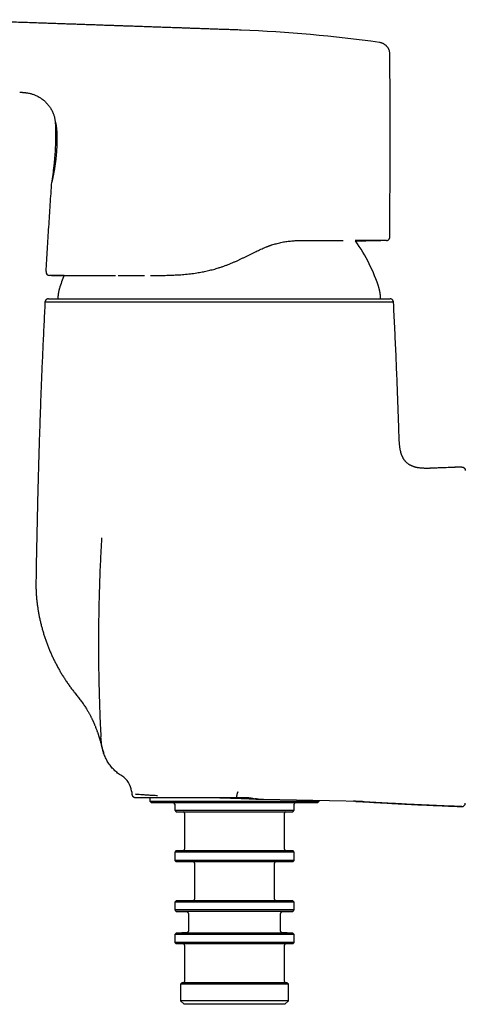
# Model space of a CAD drawing. Header units: millimetres. Extents: x 8 to 938, y 12 to 555.
# Tile 2 of 25: x 139 to 203, y 398 to 540. Entities that reach past the tile are written whole.
import ezdxf

# ---------------------------------------------------------------- set-up
doc = ezdxf.new("R2010")
doc.units = ezdxf.units.MM

msp = doc.modelspace()

# ---------------------------------------------------------------- linework, layer by layer
at = {"color": 7, "linetype": 'Continuous', "lineweight": 30}
for p, q in [((190.99, 536.34), (190.99, 536.34)), ((139.22, 529.19), (139.22, 529.19)), ((190.41, 507.85), (190.28, 507.85)), ((191.99, 507.85), (191.97, 507.85)), ((159.28, 502.85), (159.76, 502.85)), ((159.76, 502.85), (159.76, 502.85)), ((159.76, 502.85), (159.76, 502.85)), ((155.33, 428.57), (155.36, 428.22)), ((157.92, 427.74), (157.92, 427.22)), ((170.39, 427.77), (172.01, 427.77)), ((157.92, 427.22), (158.12, 427.02)), ((157.92, 427.22), (170.12, 427.22)), ((158.12, 427.02), (170.12, 427.02)), ((161.52, 426.82), (161.52, 425.92)), ((170.12, 427.22), (182.32, 427.22)), ((170.12, 427.02), (182.12, 427.02)), ((188.52, 427.2), (174.3, 427.45)), ((178.72, 425.92), (178.72, 426.82)), ((182.12, 427.02), (182.32, 427.22)), ((182.32, 427.22), (182.32, 427.31)), ((187.28, 427.22), (187.34, 427.22)), ((161.52, 425.92), (161.72, 425.72)), ((161.52, 425.92), (178.72, 425.92)), ((161.72, 425.72), (178.52, 425.72)), ((162.92, 425.52), (162.92, 420.32)), ((177.32, 420.32), (177.32, 425.52)), ((178.52, 425.72), (178.72, 425.92)), ((161.72, 420.12), (161.52, 419.92)), ((161.52, 419.92), (161.52, 418.72)), ((170.12, 419.92), (161.52, 419.92)), ((161.72, 420.12), (170.12, 420.12)), ((170.12, 420.12), (178.52, 420.12)), ((178.72, 419.92), (170.12, 419.92)), ((178.72, 419.92), (178.52, 420.12)), ((178.72, 418.72), (178.72, 419.92)), ((161.52, 418.72), (161.72, 418.52)), ((178.72, 418.72), (161.52, 418.72)), ((178.52, 418.52), (161.72, 418.52)), ((164.37, 418.32), (164.37, 413.12)), ((175.87, 413.12), (175.87, 418.32)), ((178.52, 418.52), (178.72, 418.72)), ((161.72, 412.92), (161.52, 412.72)), ((161.52, 412.72), (161.52, 411.59)), ((170.12, 412.72), (161.52, 412.72)), ((170.12, 412.92), (161.72, 412.92)), ((178.52, 412.92), (170.12, 412.92)), ((178.72, 412.72), (170.12, 412.72)), ((178.72, 412.72), (178.52, 412.92)), ((178.72, 411.59), (178.72, 412.72)), ((161.52, 411.59), (161.72, 411.38)), ((170.12, 411.59), (161.52, 411.59)), ((161.72, 411.38), (163.31, 411.3)), ((170.12, 411.38), (161.72, 411.38)), ((163.5, 411.1), (163.5, 408.54)), ((178.72, 411.59), (170.12, 411.59)), ((178.52, 411.38), (170.12, 411.38)), ((176.75, 408.54), (176.75, 411.1)), ((176.94, 411.3), (178.52, 411.38)), ((178.52, 411.38), (178.72, 411.59)), ((161.72, 408.26), (161.52, 408.05)), ((161.52, 408.05), (161.52, 406.92)), ((178.72, 408.05), (161.52, 408.05)), ((163.31, 408.34), (161.72, 408.26)), ((178.52, 408.26), (161.72, 408.26)), ((178.52, 408.26), (176.94, 408.34)), ((178.72, 408.05), (178.52, 408.26)), ((178.72, 406.92), (178.72, 408.05)), ((161.52, 406.92), (161.72, 406.72)), ((178.72, 406.92), (161.52, 406.92)), ((170.12, 406.72), (161.72, 406.72)), ((162.92, 406.52), (162.92, 401.32)), ((178.52, 406.72), (170.12, 406.72)), ((177.32, 401.32), (177.32, 406.52)), ((178.52, 406.72), (178.72, 406.92)), ((162.57, 401.12), (162.37, 400.92)), ((162.37, 400.92), (162.37, 398.52)), ((170.12, 400.92), (162.37, 400.92)), ((177.67, 401.12), (162.57, 401.12)), ((177.87, 400.92), (170.12, 400.92)), ((177.87, 400.92), (177.67, 401.12)), ((177.87, 398.52), (177.87, 400.92)), ((162.37, 398.52), (162.87, 398.02)), ((177.87, 398.52), (162.37, 398.52)), ((170.12, 398.02), (162.87, 398.02)), ((177.37, 398.02), (170.12, 398.02)), ((177.37, 398.02), (177.87, 398.52))]:
    msp.add_line(p, q, dxfattribs=at)
at = {"color": 7, "linetype": 'Continuous', "lineweight": 30, "flags": 128}
msp.add_lwpolyline([(155.83, 427.77), (156.47, 427.76), (157.1, 427.75), (157.71, 427.74), (157.92, 427.74)], dxfattribs=at)
at = {"color": 7, "linetype": 'Continuous', "lineweight": 30}
for centre, radius, start, end in [((163.22, 338.27), 200, 82.02, 87.7505), ((167.93, 493.77), 24.1, 17.3777, 35.594), ((143.51, 503.35), 0.5, 176.5571, 269.9996), ((167.93, 493.77), 24.1, 157.8629, 162.6223), ((225.49, -137.71), 613.41, 92.11883, 92.48037), ((152.34, 428.31), 3, 6.5235, 58.6911), ((161.32, 426.82), 0.2, 0, 90), ((178.92, 426.82), 0.2, 90, 180), ((187.16, 424.22), 3, 87.7327, 88.375), ((202.83, 426.95), 0.5, 267.8813, 0), ((162.72, 425.52), 0.2, 0, 90), ((177.52, 425.52), 0.2, 90, 180), ((162.72, 420.32), 0.2, 270, 0), ((177.52, 420.32), 0.2, 180, 270), ((164.17, 418.32), 0.2, 360, 90), ((176.07, 418.32), 0.2, 90, 180), ((164.17, 413.12), 0.2, 270, 0), ((176.07, 413.12), 0.2, 180, 270), ((163.3, 411.1), 0.2, 0, 87), ((176.95, 411.1), 0.2, 93, 180), ((163.3, 408.54), 0.2, 273, 0), ((176.95, 408.54), 0.2, 180, 267), ((162.72, 406.52), 0.2, 0, 90), ((177.52, 406.52), 0.2, 90, 180), ((162.72, 401.32), 0.2, 270, 0), ((177.52, 401.32), 0.2, 180, 270)]:
    msp.add_arc(centre, radius, start, end, dxfattribs=at)
for points, knots in [([(167.37, 538.25), (167.17, 538.25), (166.76, 538.27), (166.15, 538.29), (165.55, 538.31), (164.97, 538.33), (164.4, 538.35), (163.84, 538.37), (163.3, 538.39), (162.77, 538.41), (162.24, 538.43), (161.73, 538.44), (161.21, 538.46), (160.72, 538.48), (160.23, 538.5), (159.75, 538.51), (159.28, 538.53), (158.83, 538.55), (158.38, 538.56), (157.95, 538.58), (157.52, 538.59), (157.11, 538.61), (156.71, 538.62), (156.32, 538.63), (155.93, 538.65), (155.54, 538.66), (155.14, 538.67), (154.77, 538.69), (154.4, 538.7), (154.07, 538.71), (153.78, 538.72), (153.52, 538.73), (153.26, 538.74), (153.02, 538.75), (152.78, 538.76), (152.55, 538.77), (152.33, 538.77), (151.95, 538.79), (151.41, 538.8), (150.66, 538.83), (149.86, 538.86), (149, 538.89), (148.14, 538.92), (147.28, 538.95), (146.41, 538.98), (145.53, 539.01), (144.64, 539.04), (143.74, 539.07), (142.83, 539.1), (141.87, 539.14), (140.88, 539.17), (139.84, 539.21), (138.78, 539.24), (137.72, 539.28), (136.21, 539.33), (134.24, 539.4), (131.84, 539.49), (129.81, 539.56), (128.58, 539.6), (128.15, 539.61)], [0, 0, 0, 0, 0.015744, 0.031211, 0.0464, 0.061312, 0.075946, 0.09005, 0.103885, 0.117454, 0.130754, 0.14405, 0.157068, 0.169807, 0.182268, 0.19445, 0.206354, 0.217979, 0.229325, 0.240393, 0.251182, 0.261693, 0.271925, 0.281879, 0.291554, 0.301875, 0.311859, 0.321505, 0.330815, 0.339788, 0.346684, 0.353368, 0.359838, 0.366094, 0.372138, 0.377968, 0.383595, 0.389182, 0.406878, 0.424779, 0.446359, 0.468229, 0.490391, 0.512257, 0.534399, 0.556818, 0.579513, 0.602485, 0.625733, 0.649257, 0.675453, 0.701983, 0.728847, 0.756016, 0.7832, 0.844764, 0.906028, 0.966991, 1, 1, 1, 1]), ([(171.07, 538.12), (170.92, 538.13), (170.62, 538.14), (170.17, 538.15), (169.73, 538.17), (169.31, 538.18), (168.89, 538.2), (168.5, 538.21), (168.11, 538.22), (167.74, 538.23), (167.49, 538.24), (167.37, 538.25)], [0, 0, 0, 0, 0.124133, 0.245291, 0.363426, 0.478496, 0.590466, 0.697391, 0.801283, 0.90215, 1, 1, 1, 1]), ([(171.07, 538.12), (171.07, 538.12), (171.07, 538.12), (171.07, 538.12), (171.07, 538.12)], [0, 0, 0, 0, 0.440412, 1, 1, 1, 1]), ([(192.48, 534.63), (192.48, 534.68), (192.48, 534.77), (192.46, 534.92), (192.43, 535.07), (192.38, 535.21), (192.33, 535.33), (192.28, 535.45), (192.21, 535.56), (192.14, 535.66), (192.06, 535.76), (191.97, 535.86), (191.87, 535.94), (191.77, 536.02), (191.67, 536.09), (191.56, 536.16), (191.45, 536.21), (191.33, 536.25), (191.22, 536.29), (191.1, 536.32), (191.03, 536.33), (190.99, 536.34)], [0, 0, 0, 0, 0.05818, 0.117974, 0.179224, 0.241744, 0.292535, 0.34388, 0.395648, 0.447701, 0.499898, 0.552096, 0.604149, 0.655919, 0.707268, 0.758071, 0.808206, 0.857563, 0.906039, 0.953544, 1, 1, 1, 1]), ([(192.46, 508.35), (192.46, 508.36), (192.48, 510.14), (192.49, 513.68), (192.51, 518.97), (192.51, 524.26), (192.5, 529.48), (192.49, 532.94), (192.48, 534.63)], [0, 0, 0, 0, 0.001803, 0.203061, 0.404321, 0.60558, 0.806838, 1, 1, 1, 1]), ([(192.48, 534.63), (192.48, 534.63), (192.48, 534.63), (192.48, 534.63), (192.48, 534.63)], [0, 0, 0, 0, 0.153935, 1, 1, 1, 1]), ([(139.22, 529.19), (139.25, 529.19), (139.33, 529.18), (139.46, 529.18), (139.58, 529.17), (139.7, 529.16), (139.81, 529.15), (139.9, 529.14), (139.99, 529.13), (140.06, 529.12), (140.19, 529.11), (140.37, 529.08), (140.6, 529.04), (140.82, 528.98), (141.03, 528.92), (141.24, 528.85), (141.46, 528.77), (141.68, 528.67), (141.9, 528.55), (142.12, 528.43), (142.33, 528.29), (142.53, 528.14), (142.73, 527.98), (142.92, 527.81), (143.09, 527.63), (143.26, 527.44), (143.42, 527.24), (143.57, 527.04), (143.7, 526.82), (143.83, 526.6), (143.94, 526.38), (144.04, 526.15), (144.12, 525.93), (144.18, 525.73), (144.23, 525.55), (144.27, 525.37), (144.3, 525.18), (144.32, 525.02), (144.33, 524.92), (144.34, 524.87)], [0, 0, 0, 0, 0.0135968, 0.0325112, 0.0499766, 0.0659964, 0.0805685, 0.0934662, 0.1049555, 0.1150288, 0.1239879, 0.1562043, 0.1893362, 0.219307, 0.2492873, 0.2792847, 0.3093007, 0.3434237, 0.3775769, 0.4117453, 0.445933, 0.4801425, 0.5143495, 0.5485829, 0.5827996, 0.6170336, 0.6512518, 0.6854635, 0.7196679, 0.7538438, 0.7880126, 0.8221499, 0.8562704, 0.8817334, 0.9071824, 0.93262, 0.9580477, 0.9826769, 1, 1, 1, 1]), ([(144.34, 524.87), (144.35, 524.69), (144.37, 524.3), (144.38, 523.7), (144.39, 523.07), (144.38, 522.44), (144.37, 521.82), (144.34, 521.19), (144.3, 520.53), (144.25, 519.83), (144.18, 519.11), (144.1, 518.38), (144.02, 517.65), (143.93, 516.94), (143.86, 516.48), (143.83, 516.26)], [0, 0, 0, 0, 0.063182, 0.135971, 0.208642, 0.281225, 0.353748, 0.426237, 0.498712, 0.583268, 0.667851, 0.752475, 0.83715, 0.921879, 1, 1, 1, 1]), ([(144.34, 524.87), (144.34, 524.88), (144.34, 524.88), (144.34, 524.87), (144.35, 524.86), (144.36, 524.83), (144.37, 524.79), (144.38, 524.76), (144.39, 524.72), (144.4, 524.68), (144.41, 524.63), (144.42, 524.58), (144.44, 524.51), (144.45, 524.42), (144.47, 524.32), (144.49, 524.2), (144.51, 524.07), (144.52, 523.93), (144.53, 523.79), (144.54, 523.63), (144.55, 523.52), (144.55, 523.46)], [0, 0, 0, 0, 0.0269545, 0.0881124, 0.1490022, 0.2097728, 0.2705736, 0.3114987, 0.352163, 0.392613, 0.4328963, 0.4730604, 0.5131534, 0.5756448, 0.6372646, 0.698208, 0.7586761, 0.8188756, 0.8790173, 0.9393176, 1, 1, 1, 1]), ([(144.55, 523.46), (144.55, 523.41), (144.56, 523.3), (144.57, 523.14), (144.57, 522.97), (144.57, 522.79), (144.58, 522.61), (144.58, 522.42), (144.58, 522.23), (144.58, 522.04), (144.57, 521.85), (144.57, 521.65), (144.56, 521.45), (144.55, 521.25), (144.54, 521.04), (144.53, 520.84), (144.51, 520.64), (144.5, 520.43), (144.48, 520.23), (144.46, 520.01), (144.44, 519.78), (144.41, 519.54), (144.39, 519.31), (144.36, 519.08), (144.33, 518.87), (144.3, 518.67), (144.27, 518.49), (144.24, 518.31), (144.22, 518.14), (144.19, 517.98), (144.16, 517.82), (144.13, 517.66), (144.1, 517.51), (144.08, 517.37), (144.05, 517.23), (144.02, 517.11), (144, 516.99), (143.98, 516.87), (143.95, 516.77), (143.93, 516.67), (143.91, 516.59), (143.89, 516.51), (143.88, 516.44), (143.86, 516.38), (143.85, 516.34), (143.84, 516.3), (143.84, 516.27), (143.83, 516.25), (143.83, 516.25), (143.83, 516.25)], [0, 0, 0, 0, 0.02084, 0.041601, 0.062332, 0.083085, 0.103909, 0.124855, 0.145648, 0.166394, 0.187143, 0.207942, 0.228841, 0.249885, 0.27053, 0.291199, 0.311938, 0.332789, 0.353799, 0.375009, 0.400155, 0.42516, 0.450096, 0.475032, 0.500041, 0.520993, 0.541842, 0.562629, 0.583394, 0.604177, 0.62502, 0.646038, 0.666896, 0.687637, 0.708305, 0.728944, 0.749598, 0.770684, 0.791583, 0.812345, 0.833022, 0.853664, 0.874322, 0.895168, 0.916109, 0.937203, 0.958342, 0.979255, 1, 1, 1, 1]), ([(143.01, 503.38), (143.08, 504.45), (143.21, 506.6), (143.41, 509.82), (143.62, 513.03), (143.76, 515.18), (143.83, 516.25)], [0, 0, 0, 0, 0.249999, 0.499999, 0.749999, 1, 1, 1, 1]), ([(143.83, 516.25), (143.83, 516.25), (143.83, 516.25), (143.83, 516.26), (143.83, 516.26)], [0, 0, 0, 0, 0.996398, 1, 1, 1, 1]), ([(191.99, 507.85), (191.99, 507.85), (192, 507.85), (192.01, 507.85), (192.03, 507.86), (192.04, 507.86), (192.05, 507.86), (192.06, 507.86), (192.07, 507.86), (192.08, 507.87), (192.09, 507.87), (192.1, 507.87), (192.11, 507.87), (192.13, 507.88), (192.15, 507.89), (192.19, 507.9), (192.23, 507.93), (192.28, 507.96), (192.32, 508), (192.36, 508.04), (192.39, 508.08), (192.41, 508.13), (192.43, 508.18), (192.45, 508.23), (192.46, 508.29), (192.46, 508.33), (192.46, 508.35)], [0, 0, 0, 0, 0.084677, 0.159798, 0.225392, 0.281507, 0.328227, 0.360092, 0.3857, 0.405377, 0.416676, 0.425718, 0.43414, 0.446705, 0.471675, 0.506308, 0.546762, 0.606444, 0.664321, 0.70216, 0.746594, 0.799612, 0.84455, 0.893375, 0.945447, 1, 1, 1, 1]), ([(159.76, 502.85), (159.89, 502.85), (160.17, 502.85), (160.58, 502.86), (160.99, 502.87), (161.4, 502.89), (161.81, 502.91), (162.22, 502.93), (162.64, 502.96), (163.09, 503), (163.54, 503.05), (164, 503.1), (164.46, 503.17), (164.89, 503.23), (165.28, 503.3), (165.64, 503.37), (166.01, 503.45), (166.37, 503.53), (166.74, 503.62), (167.1, 503.71), (167.46, 503.81), (167.84, 503.93), (168.25, 504.06), (168.69, 504.21), (169.13, 504.37), (169.56, 504.55), (169.98, 504.72), (170.39, 504.9), (170.77, 505.08), (171.15, 505.25), (171.46, 505.41), (171.71, 505.53), (171.9, 505.62), (172.09, 505.72), (172.28, 505.82), (172.48, 505.91), (172.74, 506.04), (173.05, 506.19), (173.4, 506.36), (173.74, 506.52), (174.08, 506.68), (174.41, 506.82), (174.66, 506.92), (174.83, 506.99), (174.93, 507.02), (175.03, 507.06), (175.12, 507.1), (175.22, 507.13), (175.32, 507.16), (175.41, 507.2), (175.58, 507.25), (175.81, 507.32), (176.12, 507.41), (176.46, 507.5), (176.81, 507.58), (177.15, 507.65), (177.49, 507.7), (177.84, 507.75), (178.18, 507.79), (178.52, 507.82), (178.86, 507.84), (179.21, 507.85), (179.43, 507.85), (179.55, 507.85)], [0, 0, 0, 0, 0.020281, 0.040464, 0.060538, 0.08049, 0.100311, 0.119992, 0.139856, 0.161814, 0.183756, 0.205658, 0.227498, 0.249259, 0.266608, 0.284035, 0.301525, 0.319063, 0.336637, 0.354238, 0.371858, 0.388935, 0.41046, 0.432176, 0.454071, 0.476144, 0.498397, 0.518503, 0.538363, 0.558017, 0.577507, 0.587664, 0.597793, 0.6079, 0.617991, 0.628584, 0.639625, 0.658878, 0.677589, 0.695815, 0.713609, 0.731018, 0.748086, 0.753206, 0.758304, 0.763381, 0.768437, 0.773475, 0.778493, 0.783494, 0.788479, 0.804043, 0.819473, 0.837691, 0.855772, 0.873733, 0.891441, 0.909246, 0.92716, 0.945191, 0.963342, 0.981613, 1, 1, 1, 1]), ([(179.54, 507.85), (179.71, 507.85), (180.04, 507.85), (180.53, 507.85), (181.01, 507.85), (181.47, 507.85), (181.93, 507.85), (182.38, 507.85), (182.8, 507.85), (183.21, 507.85), (183.61, 507.85), (184.01, 507.85), (184.38, 507.85), (184.73, 507.85), (185.07, 507.85), (185.4, 507.85), (185.63, 507.85), (185.74, 507.85), (185.76, 507.85)], [0, 0, 0, 0, 0.070566, 0.14092, 0.211103, 0.281154, 0.351113, 0.421022, 0.486926, 0.552855, 0.618843, 0.684924, 0.751132, 0.8114, 0.871688, 0.932023, 0.992429, 1, 1, 1, 1]), ([(191.19, 507.85), (191.19, 507.85), (191.19, 507.85), (191.16, 507.85), (191.12, 507.85), (191.07, 507.85), (191, 507.85), (190.93, 507.85), (190.84, 507.85), (190.73, 507.85), (190.62, 507.85), (190.5, 507.85), (190.36, 507.85), (190.2, 507.85), (190.03, 507.85), (189.84, 507.85), (189.64, 507.85), (189.43, 507.85), (189.21, 507.85), (188.98, 507.85), (188.75, 507.85), (188.5, 507.85), (188.24, 507.85), (187.97, 507.85), (187.72, 507.85), (187.55, 507.85), (187.49, 507.85)], [0, 0, 0, 0, 0.043556, 0.087011, 0.130391, 0.173723, 0.21703, 0.260341, 0.301202, 0.34211, 0.383086, 0.424152, 0.465328, 0.508761, 0.552109, 0.595398, 0.638652, 0.681898, 0.725161, 0.765992, 0.806882, 0.847853, 0.888927, 0.930124, 0.973663, 1, 1, 1, 1]), ([(187.53, 507.8), (187.53, 507.8), (187.61, 507.8), (187.76, 507.8), (187.96, 507.81), (188.14, 507.81), (188.28, 507.82), (188.39, 507.82), (188.51, 507.82), (188.64, 507.83), (188.78, 507.83), (188.93, 507.83), (189.1, 507.84), (189.28, 507.84), (189.45, 507.84), (189.63, 507.84), (189.79, 507.84), (189.94, 507.85), (190.09, 507.85), (190.22, 507.85), (190.34, 507.85), (190.45, 507.85), (190.55, 507.85), (190.64, 507.85), (190.73, 507.85), (190.8, 507.85), (190.87, 507.85), (190.91, 507.85), (190.93, 507.85), (190.93, 507.85)], [0, 0, 0, 0, 0.007252, 0.07079, 0.130429, 0.186165, 0.221426, 0.254921, 0.288356, 0.3257, 0.367118, 0.411766, 0.46035, 0.512875, 0.569345, 0.617102, 0.66406, 0.709336, 0.75293, 0.794841, 0.82659, 0.857299, 0.886968, 0.915383, 0.941279, 0.962693, 0.981959, 0.999199, 1, 1, 1, 1]), ([(190.39, 507.85), (190.4, 507.85), (190.47, 507.85), (190.57, 507.85), (190.69, 507.85), (190.8, 507.85), (190.9, 507.85), (190.99, 507.85), (191.06, 507.85), (191.11, 507.85), (191.15, 507.85), (191.18, 507.85), (191.19, 507.85), (191.19, 507.85), (191.19, 507.85)], [0, 0, 0, 0, 0.017189, 0.109518, 0.201562, 0.293377, 0.385017, 0.476538, 0.567997, 0.654223, 0.740489, 0.826843, 0.913331, 1, 1, 1, 1]), ([(191.97, 507.85), (191.96, 507.85), (191.96, 507.85), (191.94, 507.85), (191.91, 507.85), (191.87, 507.85), (191.82, 507.85), (191.76, 507.85), (191.68, 507.85), (191.59, 507.85), (191.48, 507.85), (191.36, 507.85), (191.23, 507.85), (191.09, 507.85), (190.99, 507.85), (190.93, 507.85), (190.92, 507.85)], [0, 0, 0, 0, 0.073854, 0.147528, 0.221052, 0.294461, 0.367788, 0.441065, 0.514327, 0.594936, 0.67561, 0.756394, 0.837332, 0.918468, 0.992512, 1, 1, 1, 1]), ([(143.99, 502.85), (143.99, 502.85), (143.94, 502.85), (143.87, 502.85), (143.79, 502.85), (143.72, 502.85), (143.65, 502.85), (143.6, 502.85), (143.56, 502.85), (143.53, 502.85), (143.51, 502.85), (143.51, 502.85), (143.51, 502.85)], [0, 0, 0, 0, 0.02022, 0.125659, 0.231181, 0.336845, 0.447421, 0.557903, 0.668347, 0.778807, 0.88934, 1, 1, 1, 1]), ([(143.82, 502.85), (143.83, 502.85), (143.83, 502.85), (143.84, 502.85), (143.85, 502.85), (143.86, 502.85), (143.87, 502.85), (143.87, 502.85), (143.89, 502.85), (143.91, 502.85), (143.93, 502.85), (143.94, 502.85), (143.95, 502.85), (143.96, 502.85), (143.97, 502.85), (143.98, 502.85), (143.99, 502.85), (144, 502.85), (144.01, 502.85), (144.01, 502.85), (144.01, 502.85)], [0, 0, 0, 0, 0.003038, 0.028275, 0.054582, 0.081968, 0.127211, 0.175046, 0.223549, 0.483861, 0.549877, 0.614738, 0.678441, 0.740926, 0.800008, 0.85459, 0.904671, 0.945208, 0.98697, 1, 1, 1, 1]), ([(143.95, 502.85), (143.94, 502.85), (143.9, 502.85), (143.87, 502.85), (143.84, 502.85), (143.82, 502.85), (143.82, 502.85), (143.82, 502.85)], [0, 0, 0, 0, 0.184085, 0.387396, 0.591086, 0.795255, 1, 1, 1, 1]), ([(143.95, 502.85), (143.95, 502.85), (143.95, 502.85), (143.95, 502.85), (143.96, 502.85), (143.96, 502.85), (143.97, 502.85), (143.97, 502.85), (143.98, 502.85), (143.98, 502.85), (143.99, 502.85), (143.99, 502.85), (143.99, 502.85), (143.99, 502.85)], [0, 0, 0, 0, 0.06051, 0.174705, 0.290797, 0.400309, 0.521977, 0.634184, 0.736934, 0.830229, 0.914074, 0.988473, 1, 1, 1, 1]), ([(143.99, 502.85), (144, 502.85), (144.03, 502.85), (144.1, 502.85), (144.19, 502.85), (144.29, 502.85), (144.41, 502.85), (144.53, 502.85), (144.67, 502.85), (144.81, 502.85), (144.97, 502.85), (145.13, 502.85), (145.3, 502.85), (145.49, 502.85), (145.68, 502.85), (145.88, 502.85), (146.09, 502.85), (146.31, 502.85), (146.55, 502.85), (146.8, 502.85), (147.07, 502.85), (147.34, 502.85), (147.63, 502.85), (147.93, 502.85), (148.23, 502.85), (148.53, 502.85), (148.84, 502.85), (149.16, 502.85), (149.49, 502.85), (149.82, 502.85), (150.16, 502.85), (150.52, 502.85), (150.88, 502.85), (151.26, 502.85), (151.66, 502.85), (152.06, 502.85), (152.48, 502.85), (152.78, 502.85), (152.95, 502.85), (152.98, 502.85)], [0, 0, 0, 0, 0.0130077, 0.0441365, 0.075225, 0.1037031, 0.1321769, 0.1606603, 0.1891674, 0.2177124, 0.2463092, 0.2734197, 0.300507, 0.3275832, 0.3546605, 0.381751, 0.4088666, 0.4360195, 0.4633672, 0.4919976, 0.5205875, 0.5491514, 0.5777035, 0.6062582, 0.63483, 0.6618971, 0.6889498, 0.7160004, 0.7430611, 0.7701443, 0.7972622, 0.8244269, 0.8517588, 0.8803718, 0.9089502, 0.9375084, 0.9660611, 0.9946226, 1, 1, 1, 1]), ([(145.61, 502.85), (145.54, 502.85), (145.41, 502.85), (145.22, 502.85), (145.05, 502.85), (144.88, 502.85), (144.71, 502.85), (144.56, 502.85), (144.43, 502.85), (144.3, 502.85), (144.19, 502.85), (144.1, 502.85), (144.04, 502.85), (144.01, 502.85), (144.01, 502.85)], [0, 0, 0, 0, 0.084844, 0.170101, 0.255479, 0.34102, 0.433955, 0.526609, 0.619035, 0.711287, 0.803419, 0.895484, 0.987535, 1, 1, 1, 1]), ([(145.61, 502.85), (145.59, 502.85), (145.5, 502.85), (145.35, 502.85), (145.15, 502.85), (144.96, 502.85), (144.78, 502.85), (144.61, 502.85), (144.46, 502.85), (144.32, 502.85), (144.19, 502.85), (144.09, 502.85), (144.04, 502.85), (144.02, 502.85)], [0, 0, 0, 0, 0.019, 0.123165, 0.227324, 0.331531, 0.435836, 0.540292, 0.640878, 0.741311, 0.841639, 0.941907, 1, 1, 1, 1]), ([(153.38, 502.85), (153.5, 502.85), (153.76, 502.85), (154.16, 502.85), (154.58, 502.85), (155.01, 502.85), (155.37, 502.85), (155.59, 502.85), (155.66, 502.85)], [0, 0, 0, 0, 0.163276, 0.351243, 0.53876, 0.725914, 0.912792, 1, 1, 1, 1]), ([(155.66, 502.85), (155.66, 502.85), (155.68, 502.85), (155.72, 502.85), (155.78, 502.85), (155.83, 502.85), (155.87, 502.85), (155.91, 502.85), (155.96, 502.85), (156.02, 502.85), (156.07, 502.85), (156.13, 502.85), (156.2, 502.85), (156.28, 502.85), (156.39, 502.85), (156.53, 502.85), (156.68, 502.85), (156.83, 502.85), (157, 502.85), (157.12, 502.85), (157.18, 502.85), (157.19, 502.85)], [0, 0, 0, 0, 0.0000547, 0.0441954, 0.0820686, 0.1136825, 0.139079, 0.1652232, 0.1966306, 0.2332707, 0.272337, 0.3120203, 0.3523207, 0.3932385, 0.4804674, 0.570474, 0.6657713, 0.7674678, 0.8755636, 0.9900591, 1, 1, 1, 1]), ([(158.04, 502.85), (158.06, 502.85), (158.13, 502.85), (158.25, 502.85), (158.41, 502.85), (158.53, 502.85), (158.63, 502.85), (158.7, 502.85), (158.76, 502.85), (158.8, 502.85), (158.84, 502.85), (158.86, 502.85), (158.88, 502.85), (158.91, 502.85), (158.93, 502.85), (158.97, 502.85), (159.02, 502.85), (159.09, 502.85), (159.17, 502.85), (159.23, 502.85), (159.27, 502.85), (159.28, 502.85)], [0, 0, 0, 0, 0.031069, 0.165913, 0.291414, 0.407592, 0.471357, 0.52822, 0.577336, 0.618705, 0.642068, 0.66196, 0.678383, 0.694064, 0.717475, 0.747794, 0.77993, 0.842389, 0.909441, 0.98114, 1, 1, 1, 1]), ([(144.73, 499.82), (144.73, 499.72), (144.72, 499.6), (144.72, 499.49), (144.72, 499.47)], [0, 0, 0, 0, 0.859695, 1, 1, 1, 1]), ([(144.93, 500.97), (144.93, 500.96), (144.92, 500.94), (144.91, 500.9), (144.9, 500.86), (144.89, 500.81), (144.87, 500.75), (144.86, 500.68), (144.84, 500.6), (144.82, 500.5), (144.8, 500.4), (144.79, 500.31), (144.77, 500.22), (144.76, 500.14), (144.75, 500.06), (144.74, 500), (144.74, 499.94), (144.73, 499.9), (144.73, 499.86), (144.73, 499.83), (144.73, 499.82)], [0, 0, 0, 0, 0.026847, 0.057215, 0.093552, 0.137247, 0.188767, 0.247794, 0.325652, 0.410116, 0.498081, 0.586112, 0.661958, 0.732863, 0.796963, 0.852963, 0.900316, 0.939405, 0.971718, 1, 1, 1, 1]), ([(191.13, 499.82), (191.13, 499.83), (191.13, 499.86), (191.13, 499.89), (191.12, 499.94), (191.12, 499.99), (191.11, 500.05), (191.1, 500.12), (191.09, 500.2), (191.07, 500.3), (191.06, 500.4), (191.04, 500.49), (191.02, 500.58), (191, 500.66), (190.99, 500.74), (190.97, 500.8), (190.96, 500.85), (190.95, 500.9), (190.94, 500.94), (190.93, 500.96), (190.93, 500.97)], [0, 0, 0, 0, 0.02681, 0.057115, 0.093355, 0.136933, 0.18833, 0.247241, 0.324987, 0.409379, 0.497317, 0.585371, 0.661278, 0.732277, 0.796494, 0.852624, 0.900102, 0.939296, 0.971679, 1, 1, 1, 1]), ([(191.14, 499.47), (191.14, 499.48), (191.14, 499.6), (191.13, 499.72), (191.13, 499.82)], [0, 0, 0, 0, 0.099357, 1, 1, 1, 1]), ([(142.86, 499), (142.8, 497.93), (142.7, 495.79), (142.55, 492.59), (142.41, 489.39), (142.28, 486.19), (142.16, 482.98), (142.06, 479.78), (141.95, 476.47), (141.86, 473.05), (141.77, 469.52), (141.69, 466), (141.62, 462.47), (141.58, 460.12), (141.56, 458.94)], [0, 0, 0, 0, 0.08, 0.16, 0.239999, 0.319998, 0.399997, 0.479996, 0.559996, 0.647996, 0.735997, 0.823998, 0.911999, 1, 1, 1, 1]), ([(143.36, 499.47), (143.35, 499.47), (143.34, 499.47), (143.31, 499.47), (143.3, 499.47), (143.28, 499.46), (143.27, 499.46), (143.26, 499.46), (143.26, 499.46), (143.25, 499.46), (143.24, 499.46), (143.23, 499.45), (143.21, 499.45), (143.18, 499.44), (143.14, 499.42), (143.09, 499.4), (143.05, 499.37), (143.02, 499.34), (142.99, 499.31), (142.96, 499.28), (142.93, 499.24), (142.91, 499.19), (142.88, 499.13), (142.86, 499.07), (142.86, 499.02), (142.86, 499)], [0, 0, 0, 0, 0.070468, 0.129771, 0.177928, 0.206789, 0.229535, 0.246405, 0.252823, 0.258091, 0.268899, 0.279872, 0.297896, 0.332485, 0.390852, 0.453148, 0.514302, 0.559162, 0.602988, 0.648081, 0.702232, 0.765555, 0.837193, 0.915891, 1, 1, 1, 1]), ([(193, 499), (193, 499), (193.03, 499), (192.94, 499), (192.72, 499), (192.33, 499), (191.8, 499), (191.12, 499), (190.29, 499), (189.33, 499), (188.23, 499), (187.01, 499), (185.68, 499), (184.23, 499), (182.68, 499), (181.04, 499), (179.32, 499), (177.53, 499), (175.69, 499), (173.79, 499), (171.86, 499), (169.9, 499), (167.93, 499), (165.96, 499), (164, 499), (162.07, 499), (160.17, 499), (158.32, 499), (156.53, 499), (154.82, 499), (153.18, 499), (151.63, 499), (150.18, 499), (148.84, 499), (147.62, 499), (146.53, 499), (145.57, 499), (144.74, 499), (144.06, 499), (143.52, 499), (143.14, 499), (142.9, 499), (142.87, 499), (142.86, 499)], [0, 0, 0, 0, 0.000001, 0.025001, 0.050001, 0.075001, 0.100001, 0.125001, 0.150001, 0.175001, 0.200001, 0.225001, 0.250001, 0.275001, 0.300001, 0.325001, 0.350001, 0.375001, 0.400001, 0.425001, 0.450001, 0.475001, 0.500001, 0.525001, 0.550001, 0.575001, 0.600001, 0.625001, 0.650001, 0.675001, 0.700001, 0.725001, 0.750001, 0.775001, 0.800001, 0.825001, 0.850001, 0.875001, 0.900001, 0.925001, 0.950001, 0.975001, 1, 1, 1, 1]), ([(143.36, 499.47), (143.36, 499.47), (143.32, 499.47), (143.45, 499.47), (143.78, 499.47), (144.37, 499.47), (145.19, 499.47), (146.22, 499.47), (147.45, 499.47), (148.89, 499.47), (150.52, 499.47), (152.31, 499.47), (154.24, 499.47), (156.31, 499.47), (158.5, 499.47), (160.78, 499.47), (163.12, 499.47), (165.51, 499.47), (167.94, 499.47), (170.35, 499.47), (172.74, 499.47), (175.08, 499.47), (177.36, 499.47), (179.55, 499.47), (181.62, 499.47), (183.55, 499.47), (185.34, 499.47), (186.97, 499.47), (188.4, 499.47), (189.64, 499.47), (190.67, 499.47), (191.49, 499.47), (192.07, 499.47), (192.43, 499.47), (192.47, 499.47), (192.49, 499.47)], [0, 0, 0, 0, 0.001811, 0.033205, 0.064301, 0.095406, 0.126825, 0.158239, 0.189348, 0.220455, 0.251868, 0.283255, 0.314339, 0.345423, 0.376812, 0.408292, 0.439475, 0.470669, 0.502182, 0.533578, 0.564676, 0.595781, 0.6272, 0.658615, 0.689724, 0.72083, 0.752241, 0.783622, 0.8147, 0.845779, 0.877164, 0.908598, 0.939708, 0.9708, 1, 1, 1, 1]), ([(193, 499), (193, 499.02), (192.99, 499.07), (192.97, 499.13), (192.95, 499.19), (192.92, 499.24), (192.89, 499.28), (192.87, 499.31), (192.84, 499.34), (192.81, 499.37), (192.76, 499.4), (192.72, 499.42), (192.67, 499.44), (192.64, 499.45), (192.62, 499.46), (192.61, 499.46), (192.59, 499.46), (192.58, 499.46), (192.56, 499.47), (192.54, 499.47), (192.52, 499.47), (192.51, 499.47), (192.5, 499.47)], [0, 0, 0, 0, 0.087936, 0.170221, 0.245129, 0.311347, 0.367977, 0.415137, 0.460971, 0.507888, 0.571846, 0.636998, 0.698042, 0.743518, 0.759961, 0.775828, 0.787292, 0.812403, 0.848371, 0.889847, 0.940382, 1, 1, 1, 1]), ([(193.8, 479.89), (193.78, 480.38), (193.73, 482.06), (193.62, 484.9), (193.49, 488.43), (193.34, 491.95), (193.18, 495.47), (193.06, 497.82), (193, 499)], [0, 0, 0, 0, 0.07813, 0.262504, 0.446877, 0.63125, 0.815624, 1, 1, 1, 1]), ([(198.94, 475.13), (198.87, 475.12), (198.72, 475.12), (198.48, 475.11), (198.23, 475.1), (197.99, 475.09), (197.77, 475.09), (197.56, 475.09), (197.36, 475.1), (197.17, 475.11), (197, 475.12), (196.83, 475.14), (196.68, 475.16), (196.54, 475.18), (196.41, 475.2), (196.29, 475.23), (196.18, 475.25), (196.07, 475.28), (195.98, 475.31), (195.88, 475.34), (195.8, 475.37), (195.73, 475.4), (195.66, 475.42), (195.59, 475.45), (195.51, 475.49), (195.42, 475.54), (195.31, 475.6), (195.2, 475.67), (195.09, 475.75), (194.99, 475.83), (194.89, 475.91), (194.81, 476), (194.73, 476.08), (194.66, 476.16), (194.61, 476.23), (194.56, 476.29), (194.53, 476.33), (194.49, 476.39), (194.45, 476.45), (194.41, 476.52), (194.37, 476.6), (194.32, 476.68), (194.28, 476.78), (194.23, 476.89), (194.18, 477), (194.14, 477.13), (194.09, 477.27), (194.05, 477.42), (194.01, 477.59), (193.97, 477.76), (193.94, 477.95), (193.91, 478.14), (193.89, 478.33), (193.87, 478.54), (193.85, 478.75), (193.83, 478.97), (193.82, 479.2), (193.81, 479.44), (193.8, 479.67), (193.8, 479.82), (193.8, 479.89)], [0, 0, 0, 0, 0.025031, 0.055754, 0.085145, 0.11314, 0.139699, 0.164369, 0.18764, 0.209524, 0.23005, 0.249627, 0.267866, 0.28481, 0.300507, 0.315004, 0.328344, 0.340571, 0.353164, 0.364421, 0.374389, 0.383167, 0.391886, 0.400956, 0.410372, 0.424124, 0.438538, 0.453615, 0.469368, 0.48541, 0.500569, 0.514808, 0.528156, 0.540631, 0.552241, 0.559059, 0.565888, 0.573583, 0.582199, 0.591759, 0.602288, 0.613819, 0.626389, 0.640091, 0.654932, 0.670963, 0.688241, 0.706827, 0.72641, 0.747366, 0.769747, 0.793595, 0.816156, 0.839929, 0.864918, 0.891113, 0.918488, 0.946999, 0.976582, 1, 1, 1, 1]), ([(202.81, 475.27), (201.96, 475.24), (200.47, 475.18), (198.97, 475.12), (198.34, 475.09)], [0, 0, 0, 0, 0.573147, 1, 1, 1, 1]), ([(202.81, 475.28), (202.88, 475.28), (202.97, 475.27), (203.1, 475.21), (203.18, 475.15), (203.25, 475.06), (203.31, 474.95), (203.32, 474.85), (203.33, 474.78)], [0, 0, 0, 0, 0.238939, 0.368028, 0.5, 0.631972, 0.761061, 1, 1, 1, 1]), ([(151.01, 465.1), (150.99, 464.73), (150.94, 463.96), (150.88, 462.8), (150.83, 461.66), (150.77, 460.54), (150.73, 459.39), (150.69, 458.16), (150.64, 456.62), (150.6, 454.83), (150.57, 452.86), (150.55, 450.95), (150.55, 449.02), (150.57, 447.09), (150.59, 445.17), (150.63, 443.37), (150.68, 441.69), (150.73, 440.14), (150.78, 438.75), (150.84, 437.51), (150.88, 436.83), (150.9, 436.49)], [0, 0, 0, 0, 0.032783, 0.067699, 0.101224, 0.133345, 0.165995, 0.201559, 0.241537, 0.300677, 0.359739, 0.417253, 0.474688, 0.54052, 0.606202, 0.671828, 0.737453, 0.803098, 0.868746, 0.934377, 1, 1, 1, 1]), ([(141.56, 458.97), (141.56, 458.81), (141.55, 458.47), (141.56, 457.95), (141.58, 457.4), (141.61, 456.84), (141.66, 456.3), (141.72, 455.75), (141.79, 455.21), (141.87, 454.68), (141.96, 454.14), (142.07, 453.59), (142.19, 453.05), (142.32, 452.51), (142.47, 451.97), (142.62, 451.44), (142.79, 450.91), (142.97, 450.38), (143.16, 449.85), (143.36, 449.33), (143.57, 448.82), (143.8, 448.31), (144.03, 447.8), (144.27, 447.31), (144.53, 446.82), (144.79, 446.33), (145.06, 445.85), (145.35, 445.37), (145.65, 444.9), (145.95, 444.43), (146.27, 443.97), (146.6, 443.51), (146.92, 443.09), (147.13, 442.83), (147.22, 442.71)], [0, 0, 0, 0, 0.026847, 0.058285, 0.08973, 0.121185, 0.152654, 0.183576, 0.214515, 0.245473, 0.276452, 0.308084, 0.33974, 0.371418, 0.40312, 0.434846, 0.466595, 0.498366, 0.530091, 0.561836, 0.593602, 0.625388, 0.657192, 0.688445, 0.719714, 0.750998, 0.782295, 0.814244, 0.846205, 0.878178, 0.910161, 0.942153, 0.974155, 1, 1, 1, 1]), ([(147.19, 442.75), (147.26, 442.66), (147.4, 442.5), (147.6, 442.25), (147.8, 442), (147.99, 441.75), (148.17, 441.5), (148.35, 441.25), (148.52, 441.01), (148.68, 440.76), (148.82, 440.53), (148.94, 440.33), (149.05, 440.14), (149.16, 439.95), (149.26, 439.78), (149.35, 439.61), (149.43, 439.44), (149.51, 439.29), (149.58, 439.14), (149.65, 439), (149.7, 438.88), (149.75, 438.78), (149.8, 438.68), (149.84, 438.57), (149.89, 438.46), (149.94, 438.35), (150, 438.21), (150.07, 438.04), (150.15, 437.85), (150.23, 437.65), (150.3, 437.46), (150.36, 437.29), (150.41, 437.14), (150.47, 436.98), (150.52, 436.84), (150.56, 436.7), (150.6, 436.57), (150.64, 436.45), (150.67, 436.35), (150.7, 436.26), (150.72, 436.18), (150.74, 436.11), (150.75, 436.08), (150.76, 436.06)], [0, 0, 0, 0, 0.042433, 0.083923, 0.124942, 0.165692, 0.20619, 0.245618, 0.284529, 0.322715, 0.359951, 0.388944, 0.417152, 0.444483, 0.470856, 0.496201, 0.520035, 0.542776, 0.56439, 0.584854, 0.60089, 0.616131, 0.630619, 0.645472, 0.661202, 0.677808, 0.695285, 0.720722, 0.747748, 0.776304, 0.806313, 0.826532, 0.847291, 0.868547, 0.889126, 0.908281, 0.926095, 0.942673, 0.956259, 0.969082, 0.981245, 0.992864, 1, 1, 1, 1]), ([(151.3, 434.16), (151.29, 434.19), (151.27, 434.25), (151.13, 434.71), (150.99, 435.42), (150.93, 436.13), (150.9, 436.49)], [0, 0, 0, 0, 0.249997, 0.499993, 0.749983, 1, 1, 1, 1]), ([(150.76, 436.06), (150.76, 436.06), (150.79, 435.95), (150.85, 435.75), (150.93, 435.46), (151, 435.18), (151.07, 434.92), (151.14, 434.66), (151.22, 434.41), (151.27, 434.24), (151.3, 434.16)], [0, 0, 0, 0, 0.003745, 0.171167, 0.319457, 0.462934, 0.601956, 0.737138, 0.869396, 1, 1, 1, 1]), ([(153.9, 430.87), (153.8, 430.93), (153.6, 431.06), (153.31, 431.27), (153.04, 431.5), (152.79, 431.73), (152.54, 431.99), (152.32, 432.26), (152.11, 432.54), (151.91, 432.84), (151.74, 433.15), (151.57, 433.47), (151.42, 433.81), (151.34, 434.04), (151.3, 434.16)], [0, 0, 0, 0, 0.08358, 0.166282, 0.248349, 0.330032, 0.411585, 0.493264, 0.575324, 0.65802, 0.741599, 0.826301, 0.912361, 1, 1, 1, 1]), ([(155.32, 428.65), (155.32, 428.64), (155.33, 428.61), (155.33, 428.58), (155.34, 428.56)], [0, 0, 0, 0, 0.50109, 1, 1, 1, 1]), ([(155.36, 428.23), (155.36, 428.2), (155.37, 428.16), (155.39, 428.09), (155.41, 428.04), (155.43, 428.01), (155.45, 427.98), (155.47, 427.96), (155.49, 427.93), (155.52, 427.9), (155.56, 427.87), (155.6, 427.84), (155.65, 427.81), (155.71, 427.79), (155.77, 427.78), (155.81, 427.77), (155.83, 427.77)], [0, 0, 0, 0, 0.101982, 0.194948, 0.276823, 0.330048, 0.375764, 0.413693, 0.449079, 0.508548, 0.58231, 0.669824, 0.743856, 0.824266, 0.910057, 1, 1, 1, 1]), ([(155.83, 427.77), (155.83, 427.77), (155.81, 427.77), (155.86, 427.77), (156, 427.77), (156.23, 427.77), (156.56, 427.77), (156.99, 427.77), (157.51, 427.77), (158.12, 427.77), (158.82, 427.77), (159.6, 427.77), (160.46, 427.77), (161.4, 427.77), (162.32, 427.77), (163.23, 427.77), (164.09, 427.77), (164.99, 427.77), (165.91, 427.77), (166.53, 427.77), (166.84, 427.77)], [0, 0, 0, 0, 0.001535, 0.06414, 0.12671, 0.189225, 0.251692, 0.314131, 0.376516, 0.438838, 0.501157, 0.563542, 0.62593, 0.688257, 0.750617, 0.800551, 0.850466, 0.900276, 0.950092, 1, 1, 1, 1]), ([(159.06, 428.01), (158.82, 428.03), (158.33, 428.05), (157.69, 428.09), (157.12, 428.12), (156.62, 428.16), (156.2, 428.19), (155.98, 428.21), (155.88, 428.22)], [0, 0, 0, 0, 0.166473, 0.333012, 0.499636, 0.666359, 0.833159, 1, 1, 1, 1]), ([(166.84, 427.77), (167.04, 427.77), (167.43, 427.77), (168.01, 427.77), (168.6, 427.77), (169.2, 427.77), (169.79, 427.77), (170.19, 427.77), (170.39, 427.77)], [0, 0, 0, 0, 0.166694, 0.333347, 0.499997, 0.666684, 0.833347, 1, 1, 1, 1]), ([(166.84, 427.77), (167.87, 427.74), (169.91, 427.67), (171.96, 427.6), (172.99, 427.56), (172.99, 427.56)], [0, 0, 0, 0, 0.499682, 0.99926, 1, 1, 1, 1]), ([(170.6, 428.56), (170.6, 428.55), (170.59, 428.55), (170.58, 428.53), (170.56, 428.51), (170.54, 428.47), (170.53, 428.42), (170.51, 428.35), (170.49, 428.28), (170.47, 428.2), (170.45, 428.1), (170.43, 428), (170.41, 427.89), (170.4, 427.81), (170.39, 427.77)], [0, 0, 0, 0, 0.081447, 0.163743, 0.246748, 0.330314, 0.414286, 0.498506, 0.582812, 0.667041, 0.751031, 0.834623, 0.917662, 1, 1, 1, 1]), ([(170.39, 427.77), (170.76, 427.74), (171.49, 427.69), (172.29, 427.62), (172.74, 427.58), (172.82, 427.58)], [0, 0, 0, 0, 0.451704, 0.903187, 1, 1, 1, 1]), ([(172.01, 427.77), (172.13, 427.75), (172.36, 427.72), (172.7, 427.66), (172.93, 427.62), (173.04, 427.59)], [0, 0, 0, 0, 0.333391, 0.666703, 1, 1, 1, 1]), ([(172.81, 427.58), (172.81, 427.58), (172.81, 427.58), (172.82, 427.58), (172.82, 427.58), (172.82, 427.58), (172.83, 427.58), (172.84, 427.58), (172.86, 427.57), (172.88, 427.57), (172.91, 427.57), (172.94, 427.57), (172.96, 427.57), (172.98, 427.56), (173.01, 427.56), (173.03, 427.56), (173.06, 427.56), (173.09, 427.55), (173.12, 427.55), (173.15, 427.55), (173.18, 427.55), (173.2, 427.54), (173.22, 427.54), (173.24, 427.54), (173.26, 427.54), (173.29, 427.54), (173.31, 427.53), (173.34, 427.53), (173.37, 427.53), (173.4, 427.52), (173.42, 427.52), (173.44, 427.52), (173.45, 427.52), (173.47, 427.52), (173.49, 427.51), (173.5, 427.51), (173.52, 427.51), (173.54, 427.51), (173.55, 427.51), (173.56, 427.51), (173.56, 427.51), (173.56, 427.51), (173.56, 427.51), (173.56, 427.51), (173.56, 427.51)], [0, 0, 0, 0, 0.0004295, 0.0040019, 0.0075637, 0.011635, 0.0165755, 0.0297966, 0.058538, 0.0978535, 0.1358222, 0.1699997, 0.2002062, 0.2262966, 0.2595955, 0.2937817, 0.3316694, 0.3682256, 0.4071177, 0.4480892, 0.4843612, 0.5119496, 0.5390915, 0.5694257, 0.5929806, 0.6260265, 0.6651518, 0.7020887, 0.7434587, 0.7821817, 0.8052273, 0.819905, 0.8469388, 0.8722479, 0.8933095, 0.9138353, 0.9382774, 0.9620847, 0.973962, 0.9884368, 0.9929762, 0.9950115, 0.9969531, 1, 1, 1, 1]), ([(174.3, 427.45), (174.24, 427.45), (174.12, 427.45), (173.94, 427.47), (173.77, 427.48), (173.6, 427.5), (173.43, 427.52), (173.27, 427.55), (173.14, 427.57), (173.06, 427.59), (173.04, 427.59)], [0, 0, 0, 0, 0.141967, 0.284081, 0.426043, 0.55693, 0.687897, 0.819107, 0.950403, 1, 1, 1, 1]), ([(187.56, 427.21), (187.55, 427.21), (187.5, 427.22), (187.45, 427.22), (187.4, 427.22), (187.37, 427.22), (187.35, 427.22), (187.35, 427.22), (187.34, 427.22)], [0, 0, 0, 0, 0.113352, 0.290471, 0.46767, 0.644974, 0.822409, 1, 1, 1, 1]), ([(202.81, 426.45), (201.85, 426.49), (199.92, 426.56), (197.04, 426.69), (194.36, 426.82), (191.88, 426.95), (189.61, 427.08), (188.1, 427.17), (187.34, 427.22)], [0, 0, 0, 0, 0.186577, 0.373191, 0.559846, 0.706534, 0.853251, 1, 1, 1, 1]), ([(187.35, 427.22), (187.35, 427.22), (187.35, 427.22), (187.35, 427.22), (187.35, 427.22)], [0, 0, 0, 0, 0.932511, 1, 1, 1, 1]), ([(187.57, 427.21), (187.58, 427.21), (188.45, 427.16), (190.18, 427.06), (192.72, 426.92), (195.26, 426.79), (197.77, 426.67), (200.29, 426.56), (201.97, 426.49), (202.81, 426.46)], [0, 0, 0, 0, 0.002983, 0.171244, 0.339465, 0.504646, 0.669794, 0.834911, 1, 1, 1, 1])]:
    msp.add_open_spline(points, degree=3, knots=knots, dxfattribs=at)

doc.saveas('drawing.dxf')
